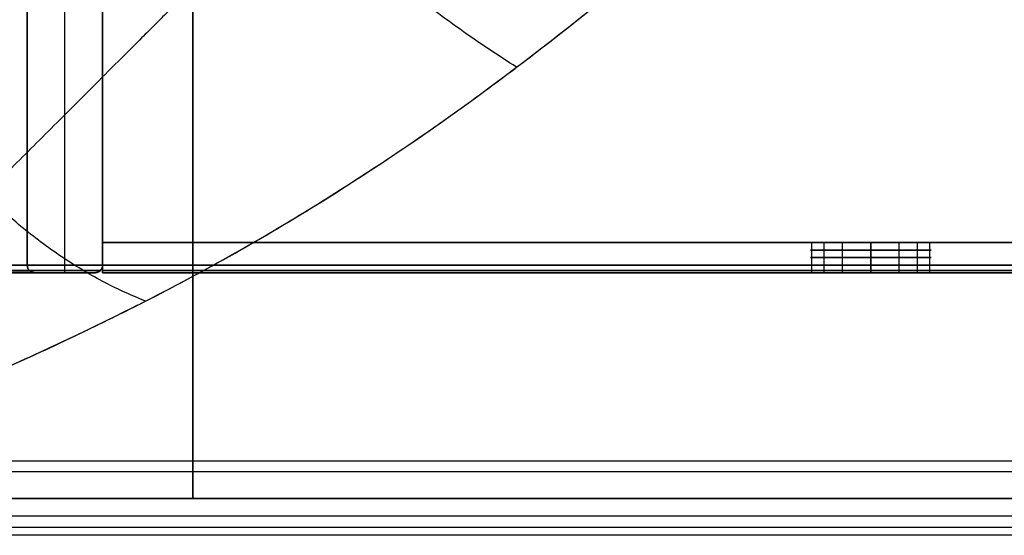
# Model space of a CAD drawing. Header units: millimetres. Extents: x -360 to 360, y 0 to 720.
# Tile 5 of 91: x -322 to -256, y 275 to 309. Entities that reach past the tile are written whole.
import ezdxf

# ---------------------------------------------------------------- set-up
doc = ezdxf.new("R2010")
doc.units = ezdxf.units.MM
doc.header["$MEASUREMENT"] = 0
for name, color, linetype in [('IGES LEVEL 14', 7, 'Continuous'), ('IGES LEVEL 20', 7, 'Continuous'), ('IGES LEVEL 27', 7, 'Continuous'), ('IGES LEVEL 28', 7, 'Continuous'), ('IGES LEVEL 32', 7, 'Continuous'), ('IGES LEVEL 36', 7, 'Continuous'), ('IGES LEVEL 38', 7, 'Continuous'), ('IGES LEVEL 5', 7, 'Continuous'), ('IGES LEVEL 6', 7, 'Continuous'), ('IGES LEVEL 9', 7, 'Continuous')]:
    doc.layers.add(name, color=color, linetype=linetype)

msp = doc.modelspace()

# ---------------------------------------------------------------- linework, layer by layer
at = {"layer": 'IGES LEVEL 14', "color": 252}
for centre, start, end in [((-320.5, 292.5), 180, 270), ((-316.5, 292.5), 270, 360)]:
    msp.add_arc(centre, 0.5, start, end, dxfattribs=at)
for points in [[(-318.5, 292, -295.879), (-318.5, 317, -295.879), (-318.5, 342, -295.879)], [(-318.5, 292, 295.879), (-318.5, 317, 295.879), (-318.5, 342, 295.879)], [(-321, 292.5, -294.789), (-321, 317, -294.789), (-321, 341.5, -294.789)], [(-321, 341.5, 294.789), (-321, 317, 294.789), (-321, 292.5, 294.789)], [(-321, 292.5, -294.789), (-321, 317, -294.789), (-321, 341.5, -294.789)], [(-321, 341.5, 294.789), (-321, 317, 294.789), (-321, 292.5, 294.789)], [(-321, 292.5), (-321, 317), (-321, 341.5)], [(-316, 341.5, -296.969), (-316, 317, -296.969), (-316, 292.5, -296.969)], [(-316, 292.5, 296.969), (-316, 317, 296.969), (-316, 341.5, 296.969)], [(-316, 292.5, 296.969), (-316, 317, 296.969), (-316, 341.5, 296.969)], [(-316, 341.5, -296.969), (-316, 317, -296.969), (-316, 292.5, -296.969)], [(-316, 292.5), (-316, 317), (-316, 341.5)], [(-321, 292.5, 294.789), (-321, 292.5), (-321, 292.5, -294.789)], [(-321, 292.5, 294.789), (-321, 292.5), (-321, 292.5, -294.789)], [(-316, 292.5, -296.969), (-316, 292.5), (-316, 292.5, 296.969)], [(-316, 292.5, -296.969), (-316, 292.5), (-316, 292.5, 296.969)], [(-320.817, 292.113, 294.869), (-320.817, 292.113), (-320.817, 292.113, -294.869)], [(-316.5, 292, -296.751), (-318.5, 292, -295.879), (-320.5, 292, -295.007)], [(-320.5, 292, 295.007), (-318.5, 292, 295.879), (-316.5, 292, 296.751)], [(-320.5, 292, -295.007), (-320.5, 292), (-320.5, 292, 295.007)], [(-320.5, 292, 295.007), (-318.5, 292, 295.879), (-316.5, 292, 296.751)], [(-316.5, 292, -296.751), (-318.5, 292, -295.879), (-320.5, 292, -295.007)], [(-320.5, 292), (-318.5, 292), (-316.5, 292)], [(-320.5, 292, -295.007), (-320.5, 292), (-320.5, 292, 295.007)], [(-318.5, 292, -295.879), (-318.5, 292), (-318.5, 292, 295.879)], [(-316.5, 292, 296.751), (-316.5, 292), (-316.5, 292, -296.751)], [(-316.5, 292, 296.751), (-316.5, 292), (-316.5, 292, -296.751)], [(-316.146, 292.146, 296.905), (-316.146, 292.146), (-316.146, 292.146, -296.905)]]:
    msp.add_open_spline(points, degree=2, dxfattribs=at)
at = {"layer": 'IGES LEVEL 14'}
for points in [[(-321, 292.5, -294.789), (-321, 317, -294.789), (-321, 341.5, -294.789)], [(-321, 341.5, 294.789), (-321, 317, 294.789), (-321, 292.5, 294.789)], [(-316, 341.5, -296.969), (-316, 317, -296.969), (-316, 292.5, -296.969)], [(-316, 292.5, 296.969), (-316, 317, 296.969), (-316, 341.5, 296.969)], [(-321, 292.5, 294.789), (-321, 292.5), (-321, 292.5, -294.789)], [(-316, 292.5, -296.969), (-316, 292.5), (-316, 292.5, 296.969)], [(-316.5, 292, -296.751), (-318.5, 292, -295.879), (-320.5, 292, -295.007)], [(-320.5, 292, 295.007), (-318.5, 292, 295.879), (-316.5, 292, 296.751)], [(-320.5, 292, -295.007), (-320.5, 292), (-320.5, 292, 295.007)], [(-316.5, 292, 296.751), (-316.5, 292), (-316.5, 292, -296.751)]]:
    msp.add_open_spline(points, degree=2, dxfattribs=at)
for points in [[(-320.5, 292, 295.007), (-320.793, 292, 294.88), (-321, 292.207, 294.789), (-321, 292.5, 294.789)], [(-321, 292.5, -294.789), (-321, 292.207, -294.789), (-320.793, 292, -294.88), (-320.5, 292, -295.007)], [(-316, 292.5, 296.969), (-316, 292.207, 296.969), (-316.207, 292, 296.879), (-316.5, 292, 296.751)], [(-316.5, 292, -296.751), (-316.207, 292, -296.879), (-316, 292.207, -296.969), (-316, 292.5, -296.969)]]:
    msp.add_rational_spline(points, [1, 0.804737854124, 0.804737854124, 1], degree=3, dxfattribs=at)
at = {"layer": 'IGES LEVEL 14', "color": 252}
for points in [[(-320.5, 292, -295.007), (-320.793, 292, -294.88), (-321, 292.207, -294.789), (-321, 292.5, -294.789)], [(-321, 292.5, 294.789), (-321, 292.207, 294.789), (-320.793, 292, 294.88), (-320.5, 292, 295.007)], [(-321, 292.5, -294.789), (-321, 292.207, -294.789), (-320.793, 292, -294.88), (-320.5, 292, -295.007)], [(-320.5, 292, 295.007), (-320.793, 292, 294.88), (-321, 292.207, 294.789), (-321, 292.5, 294.789)], [(-316, 292.5, -296.969), (-316, 292.207, -296.969), (-316.207, 292, -296.879), (-316.5, 292, -296.751)], [(-316.5, 292, 296.751), (-316.207, 292, 296.879), (-316, 292.207, 296.969), (-316, 292.5, 296.969)], [(-316.5, 292, -296.751), (-316.207, 292, -296.879), (-316, 292.207, -296.969), (-316, 292.5, -296.969)], [(-316, 292.5, 296.969), (-316, 292.207, 296.969), (-316.207, 292, 296.879), (-316.5, 292, 296.751)]]:
    msp.add_rational_spline(points, [1, 0.804737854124, 0.804737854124, 1], degree=3, dxfattribs=at)
at = {"layer": 'IGES LEVEL 20', "extrusion": (0, 1, 0)}
for centre, start, end in [((265, -286, 294), 270, 90), ((265, -286, 294), 90, 270), ((265, -286, 292), 270, 90), ((265, -286, 292), 90, 270)]:
    msp.add_arc(centre, 4, start, end, dxfattribs=at)
at = {"layer": 'IGES LEVEL 20', "color": 252, "extrusion": (0, 1, 0)}
for centre, start, end in [((265, -286, 294), 270, 90), ((265, -286, 294), 270, 90), ((265, -286, 293.5), 270, 90), ((265, -286, 294), 90, 270), ((265, -286, 294), 90, 270), ((265, -286, 293.5), 90, 270), ((265, -286, 293), 270, 90), ((265, -286, 293), 90, 270), ((265, -286, 292.5), 270, 90), ((265, -286, 292.5), 90, 270), ((265, -286, 292), 270, 90), ((265, -286, 292), 90, 270)]:
    msp.add_arc(centre, 4, start, end, dxfattribs=at)
at = {"layer": 'IGES LEVEL 20', "extrusion": (1, 0, 0)}
for centre, start, end in [((292.5, -295.5, -316), 180, 270), ((292.5, -276.5, -316), 90, 180)]:
    msp.add_arc(centre, 0.5, start, end, dxfattribs=at)
at = {"layer": 'IGES LEVEL 20', "color": 252, "extrusion": (1, 0, 0)}
for centre, start, end in [((292.5, -295.5, -316), 180, 270), ((292.5, -276.5, -316), 90, 180), ((292.5, -295.5, -316), 180, 270), ((292.5, -276.5, -316), 90, 180)]:
    msp.add_arc(centre, 0.5, start, end, dxfattribs=at)
at = {"layer": 'IGES LEVEL 20'}
for points in [[(-316, 341.5, -296), (-316, 317, -296), (-316, 292.5, -296)], [(-316, 292.5, -276), (-316, 317, -276), (-316, 341.5, -276)], [(-316, 294, -278), (-316, 317, -278), (-316, 340, -278)], [(-316, 340, -294), (-316, 317, -294), (-316, 294, -294)], [(-316, 294, -294), (-316, 294, -286), (-316, 294, -278)], [(-316, 294, -278), (0, 294, -278), (316, 294, -278)], [(-316, 294, -294), (0, 294, -294), (316, 294, -294)], [(-265, 294, -290), (-265, 293, -290), (-265, 292, -290)], [(-265, 292, -282), (-265, 293, -282), (-265, 294, -282)], [(-316, 292.5, -296), (0, 292.5, -296), (316, 292.5, -296)], [(316, 292.5, -276), (0, 292.5, -276), (-316, 292.5, -276)], [(-316, 292, -276.5), (0, 292, -276.5), (316, 292, -276.5)], [(-316, 292, -295.5), (-316, 292, -286), (-316, 292, -276.5)], [(316, 292, -295.5), (0, 292, -295.5), (-316, 292, -295.5)]]:
    msp.add_open_spline(points, degree=2, dxfattribs=at)
at = {"layer": 'IGES LEVEL 20', "color": 252}
for points in [[(-316, 292.5, -276), (-316, 317, -276), (-316, 341.5, -276)], [(-316, 341.5, -296), (-316, 317, -296), (-316, 292.5, -296)], [(-316, 341.5, -296), (-316, 317, -296), (-316, 292.5, -296)], [(-316, 292.5, -276), (-316, 317, -276), (-316, 341.5, -276)], [(-316, 340, -278), (-316, 317, -278), (-316, 294, -278)], [(-316, 294, -294), (-316, 317, -294), (-316, 340, -294)], [(-316, 294, -278), (-316, 317, -278), (-316, 340, -278)], [(-316, 340, -294), (-316, 317, -294), (-316, 294, -294)], [(-316, 294, -278), (-316, 294, -286), (-316, 294, -294)], [(-316, 292, -286), (-316, 293, -286), (-316, 294, -286)], [(316, 294, -278), (0, 294, -278), (-316, 294, -278)], [(-316, 294, -294), (-316, 294, -286), (-316, 294, -278)], [(-316, 294, -278), (0, 294, -278), (316, 294, -278)], [(316, 294, -294), (0, 294, -294), (-316, 294, -294)], [(-316, 294, -286), (-292.5, 294, -286), (-269, 294, -286)], [(-316, 294, -294), (0, 294, -294), (316, 294, -294)], [(-268.923, 292, -286.78), (-268.923, 293, -286.78), (-268.923, 294, -286.78)], [(-268.092, 292, -283.462), (-268.092, 293, -283.462), (-268.092, 294, -283.462)], [(-266.886, 292, -289.528), (-266.886, 293, -289.528), (-266.886, 294, -289.528)], [(-265, 292, -290), (-265, 293, -290), (-265, 294, -290)], [(-265, 294, -282), (-265, 293, -282), (-265, 292, -282)], [(-265, 292, -282), (-265, 293, -282), (-265, 294, -282)], [(-265, 294, -290), (-265, 293, -290), (-265, 292, -290)], [(-263.114, 292, -289.528), (-263.114, 293, -289.528), (-263.114, 294, -289.528)], [(-261.908, 292, -283.462), (-261.908, 293, -283.462), (-261.908, 294, -283.462)], [(-261.077, 292, -286.78), (-261.077, 293, -286.78), (-261.077, 294, -286.78)], [(-261, 294, -286), (0, 294, -286), (261, 294, -286)], [(-316, 292.5, -296), (0, 292.5, -296), (316, 292.5, -296)], [(-316, 292.5, -296), (0, 292.5, -296), (316, 292.5, -296)], [(316, 292.5, -276), (0, 292.5, -276), (-316, 292.5, -276)], [(316, 292.5, -276), (0, 292.5, -276), (-316, 292.5, -276)], [(316, 292.146, -295.854), (0, 292.146, -295.854), (-316, 292.146, -295.854)], [(316, 292.113, -276.183), (0, 292.113, -276.183), (-316, 292.113, -276.183)], [(-316, 292, -295.5), (-316, 292, -286), (-316, 292, -276.5)], [(316, 292, -295.5), (0, 292, -295.5), (-316, 292, -295.5)], [(-316, 292, -276.5), (0, 292, -276.5), (316, 292, -276.5)], [(-316, 292, -295.5), (-316, 292, -286), (-316, 292, -276.5)], [(-316, 292, -276.5), (0, 292, -276.5), (316, 292, -276.5)], [(316, 292, -295.5), (0, 292, -295.5), (-316, 292, -295.5)], [(-316, 292, -286), (-292.5, 292, -286), (-269, 292, -286)], [(-261, 292, -286), (0, 292, -286), (261, 292, -286)]]:
    msp.add_open_spline(points, degree=2, dxfattribs=at)
for points, knots in [([(-265, 292, -282), (-265.971, 292, -282), (-266.91, 292, -282.354), (-267.973, 292, -283.287), (-268.24, 292, -283.612), (-268.815, 292, -284.605), (-269, 292, -285.296), (-269, 292, -286.704), (-268.815, 292, -287.394), (-268.24, 292, -288.387), (-267.973, 292, -288.712), (-266.91, 292, -289.646), (-265.971, 292, -290), (-265, 292, -290)], [0, 0, 0, 0, 0.229258, 0.229258, 0.333762, 0.333762, 0.499994, 0.499994, 0.666123, 0.666123, 0.770728, 0.770728, 1, 1, 1, 1]), ([(-265, 292, -290), (-264.029, 292, -290), (-263.09, 292, -289.646), (-262.027, 292, -288.713), (-261.76, 292, -288.388), (-261.185, 292, -287.395), (-261, 292, -286.704), (-261, 292, -285.296), (-261.185, 292, -284.606), (-261.76, 292, -283.613), (-262.027, 292, -283.288), (-263.09, 292, -282.354), (-264.029, 292, -282), (-265, 292, -282)], [1, 1, 1, 1, 1.229258, 1.229258, 1.333762, 1.333762, 1.499994, 1.499994, 1.666123, 1.666123, 1.770728, 1.770728, 2, 2, 2, 2])]:
    msp.add_open_spline(points, degree=3, knots=knots, dxfattribs=at)
at = {"layer": 'IGES LEVEL 27'}
for points in [[(-310, 277, 297), (-310, 309.5, 297), (-310, 342, 297)], [(-310, 277, 315), (-310, 309.5, 315), (-310, 342, 315)], [(-310, 277, 297), (-310, 277, 306), (-310, 277, 315)], [(310, 277, 297), (0, 277, 297), (-310, 277, 297)], [(310, 277, 315), (0, 277, 315), (-310, 277, 315)]]:
    msp.add_open_spline(points, degree=2, dxfattribs=at)
at = {"layer": 'IGES LEVEL 27', "color": 255}
for points in [[(-310, 277, 315), (-310, 309.5, 315), (-310, 342, 315)], [(-310, 342, 297), (-310, 309.5, 297), (-310, 277, 297)], [(-310, 277, 306), (-310, 309.5, 306), (-310, 342, 306)], [(-310, 277, 297), (-310, 309.5, 297), (-310, 342, 297)], [(-310, 277, 315), (-310, 309.5, 315), (-310, 342, 315)], [(-310, 277, 297), (-310, 277, 306), (-310, 277, 315)], [(-310, 277, 315), (0, 277, 315), (310, 277, 315)], [(310, 277, 297), (0, 277, 297), (-310, 277, 297)], [(-310, 277, 306), (0, 277, 306), (310, 277, 306)], [(-310, 277, 297), (-310, 277, 306), (-310, 277, 315)], [(310, 277, 297), (0, 277, 297), (-310, 277, 297)], [(310, 277, 315), (0, 277, 315), (-310, 277, 315)]]:
    msp.add_open_spline(points, degree=2, dxfattribs=at)
at = {"layer": 'IGES LEVEL 28'}
for points in [[(-310, 277, -315), (-310, 309.5, -315), (-310, 342, -315)], [(-310, 277, -297), (-310, 309.5, -297), (-310, 342, -297)], [(-310, 277, -315), (-310, 277, -306), (-310, 277, -297)], [(310, 277, -315), (0, 277, -315), (-310, 277, -315)], [(310, 277, -297), (0, 277, -297), (-310, 277, -297)]]:
    msp.add_open_spline(points, degree=2, dxfattribs=at)
at = {"layer": 'IGES LEVEL 28', "color": 255}
for points in [[(-310, 277, -297), (-310, 309.5, -297), (-310, 342, -297)], [(-310, 342, -315), (-310, 309.5, -315), (-310, 277, -315)], [(-310, 277, -306), (-310, 309.5, -306), (-310, 342, -306)], [(-310, 277, -315), (-310, 309.5, -315), (-310, 342, -315)], [(-310, 277, -297), (-310, 309.5, -297), (-310, 342, -297)], [(-310, 277, -315), (-310, 277, -306), (-310, 277, -297)], [(-310, 277, -297), (0, 277, -297), (310, 277, -297)], [(310, 277, -315), (0, 277, -315), (-310, 277, -315)], [(-310, 277, -306), (0, 277, -306), (310, 277, -306)], [(-310, 277, -315), (-310, 277, -306), (-310, 277, -297)], [(310, 277, -315), (0, 277, -315), (-310, 277, -315)], [(310, 277, -297), (0, 277, -297), (-310, 277, -297)]]:
    msp.add_open_spline(points, degree=2, dxfattribs=at)
at = {"layer": 'IGES LEVEL 32'}
for points in [[(332.5, 277, -315), (0, 277, -315), (-332.5, 277, -315)], [(-332.5, 277, -333), (0, 277, -333), (332.5, 277, -333)]]:
    msp.add_open_spline(points, degree=2, dxfattribs=at)
at = {"layer": 'IGES LEVEL 32', "color": 255}
for points in [[(-332.5, 277, -333), (0, 277, -333), (332.5, 277, -333)], [(332.5, 277, -315), (0, 277, -315), (-332.5, 277, -315)], [(-332.5, 277, -324), (0, 277, -324), (332.5, 277, -324)], [(332.5, 277, -315), (0, 277, -315), (-332.5, 277, -315)], [(-332.5, 277, -333), (0, 277, -333), (332.5, 277, -333)]]:
    msp.add_open_spline(points, degree=2, dxfattribs=at)
at = {"layer": 'IGES LEVEL 36', "color": 253}
for points in [[(-360, 277), (0, 277), (360, 277)], [(341, 277, 335), (0, 277, 335), (-341, 277, 335)], [(-341, 277, -335), (0, 277, -335), (341, 277, -335)], [(-341, 277, 335), (0, 277, 335), (341, 277, 335)], [(341, 277, -335), (0, 277, -335), (-341, 277, -335)]]:
    msp.add_open_spline(points, degree=2, dxfattribs=at)
at = {"layer": 'IGES LEVEL 36'}
for points in [[(-341, 277, 335), (0, 277, 335), (341, 277, 335)], [(341, 277, -335), (0, 277, -335), (-341, 277, -335)]]:
    msp.add_open_spline(points, degree=2, dxfattribs=at)
at = {"layer": 'IGES LEVEL 38'}
for points, knots in [([(-154, 467, -223), (-156.249, 466.041, -223), (-158.907, 464.783, -223.031), (-163.587, 462.368, -223.178), (-165.263, 461.474, -223.244), (-167.959, 459.977, -223.375), (-168.889, 459.452, -223.425), (-170.329, 458.623, -223.508), (-170.817, 458.339, -223.538), (-171.561, 457.903, -223.584), (-171.936, 457.682, -223.608), (-172.379, 457.419, -223.637), (-172.601, 457.286, -223.652), (-172.697, 457.229, -223.659), (-172.761, 457.191, -223.663), (-172.806, 457.164, -223.666), (-175.221, 455.72, -223.829), (-177.887, 454.069, -224.035), (-182.315, 451.221, -224.44), (-183.862, 450.21, -224.591), (-186.293, 448.594, -224.845), (-187.122, 448.039, -224.935), (-188.392, 447.181, -225.077), (-189.034, 446.745, -225.149), (-189.795, 446.225, -225.238), (-190.179, 445.962, -225.283), (-190.372, 445.83, -225.306), (-190.454, 445.773, -225.316), (-190.509, 445.735, -225.322), (-190.548, 445.709, -225.327), (-194.896, 442.72, -225.844), (-199.988, 439.092, -226.524), (-208.805, 432.538, -227.938), (-211.939, 430.167, -228.476), (-216.93, 426.314, -229.405), (-218.641, 424.981, -229.735), (-221.278, 422.904, -230.263), (-222.169, 422.199, -230.445), (-223.523, 421.122, -230.727), (-224.204, 420.579, -230.87), (-225.006, 419.937, -231.04), (-225.409, 419.614, -231.127), (-225.611, 419.452, -231.17), (-225.698, 419.382, -231.189), (-225.755, 419.336, -231.201), (-225.794, 419.305, -231.21), (-235.596, 411.427, -233.326), (-246.218, 402.548, -236.025), (-262.78, 387.768, -241.321), (-268.401, 382.601, -243.295), (-276.851, 374.54, -246.623), (-279.671, 371.802, -247.793), (-283.884, 367.627, -249.648), (-285.286, 366.225, -250.282), (-287.382, 364.106, -251.26), (-288.428, 363.042, -251.755), (-289.645, 361.796, -252.344), (-290.166, 361.26, -252.599), (-290.513, 360.903, -252.77), (-290.695, 360.714, -252.86), (-296.105, 355.128, -255.539), (-300.729, 350.092, -258.131), (-306.817, 343.091, -261.907), (-308.705, 340.849, -263.148), (-311.341, 337.617, -264.968), (-312.186, 336.561, -265.569), (-313.407, 335.01, -266.458), (-314.006, 334.242, -266.9), (-314.587, 333.486, -267.338), (-314.971, 332.984, -267.628), (-315.149, 332.75, -267.764), (-316.946, 330.378, -269.143), (-318.492, 328.243, -270.397), (-320.728, 325.004, -272.318), (-321.459, 323.918, -272.966), (-322.534, 322.28, -273.948), (-322.877, 321.752, -274.265), (-323.624, 320.584, -274.969), (-323.987, 320.01, -275.317), (-325.745, 317.196, -277.029), (-326.977, 315.114, -278.319), (-328.603, 312.222, -280.116), (-329.107, 311.297, -280.692), (-329.812, 309.965, -281.52), (-330.152, 309.312, -281.925), (-330.527, 308.575, -282.381), (-330.683, 308.264, -282.573), (-330.786, 308.058, -282.7), (-330.831, 307.967, -282.756), (-331.792, 306.029, -283.948), (-332.662, 304.232, -285.096), (-333.911, 301.585, -286.859), (-334.318, 300.711, -287.454), (-334.914, 299.414, -288.356), (-335.208, 298.768, -288.809), (-335.544, 298.021, -289.343), (-335.687, 297.702, -289.573), (-335.781, 297.49, -289.726), (-335.825, 297.393, -289.797), (-336.692, 295.443, -291.213), (-337.421, 293.779, -292.517), (-338.401, 291.533, -294.424), (-338.708, 290.827, -295.051), (-339.142, 289.828, -295.978), (-339.352, 289.345, -296.438), (-339.586, 288.807, -296.969), (-339.7, 288.545, -297.233), (-339.749, 288.434, -297.346), (-339.781, 288.361, -297.421), (-339.792, 288.334, -297.448), (-342.401, 282.36, -303.587), (-344, 279.001, -310.376), (-344, 279, -318)], [0, 0, 0, 0, 0.03125, 0.03125, 0.046875, 0.046875, 0.054687, 0.054687, 0.058594, 0.058594, 0.060547, 0.061523, 0.062012, 0.062256, 0.062256, 0.0625, 0.0625, 0.09375, 0.09375, 0.109375, 0.109375, 0.117187, 0.117187, 0.121094, 0.123047, 0.124023, 0.124512, 0.124756, 0.124756, 0.125, 0.125, 0.1875, 0.1875, 0.21875, 0.21875, 0.234375, 0.234375, 0.242187, 0.242187, 0.246094, 0.248047, 0.249023, 0.249512, 0.249756, 0.249756, 0.25, 0.25, 0.375, 0.375, 0.4375, 0.4375, 0.46875, 0.46875, 0.484375, 0.484375, 0.492187, 0.496094, 0.498047, 0.498047, 0.5, 0.5, 0.5625, 0.5625, 0.59375, 0.59375, 0.609375, 0.609375, 0.617187, 0.621094, 0.621094, 0.625, 0.625, 0.65625, 0.65625, 0.671875, 0.671875, 0.679687, 0.679687, 0.6875, 0.6875, 0.71875, 0.71875, 0.734375, 0.734375, 0.742187, 0.746094, 0.748047, 0.748047, 0.75, 0.75, 0.78125, 0.78125, 0.796875, 0.796875, 0.804687, 0.808594, 0.810547, 0.810547, 0.8125, 0.8125, 0.84375, 0.84375, 0.859375, 0.859375, 0.867187, 0.871094, 0.873047, 0.874023, 0.874023, 0.875, 0.875, 1, 1, 1, 1]), ([(-342, 277, -318), (-342, 277, -314.21), (-341.17, 277.398, -310.616), (-338.806, 278.48, -305.498), (-337.831, 278.921, -303.837), (-336.106, 279.693, -301.411), (-335.486, 279.968, -300.613), (-334.493, 280.406, -299.432), (-333.981, 280.632, -298.846), (-333.445, 280.867, -298.265), (-333.083, 281.026, -297.88), (-332.885, 281.112, -297.674), (-331.327, 281.792, -296.072), (-329.873, 282.434, -294.729), (-327.618, 283.426, -292.828), (-326.853, 283.761, -292.213), (-325.69, 284.269, -291.318), (-325.105, 284.525, -290.877), (-324.514, 284.781, -290.446), (-324.119, 284.953, -290.161), (-323.935, 285.032, -290.03), (-322.016, 285.861, -288.676), (-320.281, 286.646, -287.486), (-317.636, 287.894, -285.723), (-316.303, 288.535, -284.846), (-314.731, 289.314, -283.833), (-313.94, 289.71, -283.328), (-313.544, 289.911, -283.077), (-313.374, 289.997, -282.969), (-313.26, 290.055, -282.897), (-313.213, 290.079, -282.868), (-308.888, 292.279, -280.136), (-304.691, 294.676, -277.551), (-298.524, 298.575, -273.825), (-296.489, 299.925, -272.608), (-293.471, 302.021, -270.821), (-292.471, 302.731, -270.232), (-290.98, 303.814, -269.357), (-290.237, 304.359, -268.922), (-289.374, 305.003, -268.418), (-289.005, 305.28, -268.203), (-288.759, 305.466, -268.06), (-288.646, 305.551, -267.994), (-284.276, 308.862, -265.454), (-279.843, 312.483, -262.947), (-272.843, 318.59, -259.182), (-270.452, 320.738, -257.926), (-266.773, 324.134, -256.05), (-265.532, 325.294, -255.425), (-263.646, 327.079, -254.491), (-262.697, 327.982, -254.025), (-261.739, 328.902, -253.56), (-261.098, 329.518, -253.25), (-260.791, 329.815, -253.103), (-249.686, 340.567, -247.777), (-239.196, 351.6, -243.489), (-224.389, 368.123, -238.132), (-219.604, 373.63, -236.526), (-212.691, 381.8, -234.359), (-210.43, 384.508, -233.677), (-207.108, 388.539, -232.711), (-206.012, 389.877, -232.399), (-204.386, 391.875, -231.944), (-203.577, 392.872, -231.72), (-202.641, 394.031, -231.465), (-202.175, 394.609, -231.339), (-201.943, 394.898, -231.276), (-201.827, 395.043, -231.245), (-201.777, 395.104, -231.232), (-201.744, 395.146, -231.223), (-201.736, 395.156, -231.22), (-195.346, 403.106, -229.504), (-189.576, 410.637, -228.149), (-179.258, 424.711, -225.987), (-174.709, 431.256, -225.181), (-162.856, 449.285, -223.383), (-157.353, 459.136, -223), (-154, 467, -223)], [0, 0, 0, 0, 0.0625, 0.0625, 0.09375, 0.09375, 0.109375, 0.109375, 0.117188, 0.121094, 0.121094, 0.125, 0.125, 0.15625, 0.15625, 0.171875, 0.171875, 0.179688, 0.183594, 0.183594, 0.1875, 0.1875, 0.21875, 0.21875, 0.234375, 0.242188, 0.246094, 0.248047, 0.249023, 0.249023, 0.25, 0.25, 0.3125, 0.3125, 0.34375, 0.34375, 0.359375, 0.359375, 0.367188, 0.371094, 0.373047, 0.373047, 0.375, 0.375, 0.4375, 0.4375, 0.46875, 0.46875, 0.484375, 0.484375, 0.492188, 0.496094, 0.496094, 0.5, 0.5, 0.625, 0.625, 0.6875, 0.6875, 0.71875, 0.71875, 0.734375, 0.734375, 0.742187, 0.746094, 0.748047, 0.749023, 0.749512, 0.749756, 0.749756, 0.75, 0.75, 0.8125, 0.8125, 0.875, 0.875, 1, 1, 1, 1])]:
    msp.add_open_spline(points, degree=3, knots=knots, dxfattribs=at)
at = {"layer": 'IGES LEVEL 38', "color": 253}
for points, knots in [([(-154, 467, -223), (-160.876, 464.069, -223), (-166.852, 460.724, -223.265), (-178.797, 453.582, -224.07), (-184.676, 449.745, -224.629), (-202.342, 437.602, -226.729), (-214.143, 428.668, -228.694), (-249.153, 400.531, -236.252), (-272.023, 379.999, -243.611), (-300.278, 350.818, -257.606), (-308.625, 341.36, -262.758), (-322.072, 323.614, -273.076), (-327.087, 315.324, -278.107), (-334.689, 300.382, -287.544), (-337.474, 293.645, -291.991), (-342.152, 282.93, -303), (-344, 279, -309.829), (-344, 279, -318)], [0, 0, 0, 0, 0.0221749, 0.0221749, 0.0443498, 0.0443498, 0.0886996, 0.0886996, 0.1773991, 0.1773991, 0.2217489, 0.2217489, 0.2660987, 0.2660987, 0.3104485, 0.3104485, 0.3547983, 0.3547983, 0.3547983, 0.3547983]), ([(-154, 467, -223), (-156.249, 466.041, -223), (-158.907, 464.783, -223.031), (-163.587, 462.368, -223.178), (-165.263, 461.474, -223.244), (-167.959, 459.977, -223.375), (-168.889, 459.452, -223.425), (-170.329, 458.623, -223.508), (-170.817, 458.339, -223.538), (-171.561, 457.903, -223.584), (-171.936, 457.682, -223.608), (-172.379, 457.419, -223.637), (-172.601, 457.286, -223.652), (-172.697, 457.229, -223.659), (-172.761, 457.191, -223.663), (-172.806, 457.164, -223.666), (-175.221, 455.72, -223.829), (-177.887, 454.069, -224.035), (-182.315, 451.221, -224.44), (-183.862, 450.21, -224.591), (-186.293, 448.594, -224.845), (-187.122, 448.039, -224.935), (-188.392, 447.181, -225.077), (-189.034, 446.745, -225.149), (-189.795, 446.225, -225.238), (-190.179, 445.962, -225.283), (-190.372, 445.83, -225.306), (-190.454, 445.773, -225.316), (-190.509, 445.735, -225.322), (-190.548, 445.709, -225.327), (-194.896, 442.72, -225.844), (-199.988, 439.092, -226.524), (-208.805, 432.538, -227.938), (-211.939, 430.167, -228.476), (-216.93, 426.314, -229.405), (-218.641, 424.981, -229.735), (-221.278, 422.904, -230.263), (-222.169, 422.199, -230.445), (-223.523, 421.122, -230.727), (-224.204, 420.579, -230.87), (-225.006, 419.937, -231.04), (-225.409, 419.614, -231.127), (-225.611, 419.452, -231.17), (-225.698, 419.382, -231.189), (-225.755, 419.336, -231.201), (-225.794, 419.305, -231.21), (-235.596, 411.427, -233.326), (-246.218, 402.548, -236.025), (-262.78, 387.768, -241.321), (-268.401, 382.601, -243.295), (-276.851, 374.54, -246.623), (-279.671, 371.802, -247.793), (-283.884, 367.627, -249.648), (-285.286, 366.225, -250.282), (-287.382, 364.106, -251.26), (-288.428, 363.042, -251.755), (-289.645, 361.796, -252.344), (-290.166, 361.26, -252.599), (-290.513, 360.903, -252.77), (-290.695, 360.714, -252.86), (-296.105, 355.128, -255.539), (-300.729, 350.092, -258.131), (-306.817, 343.091, -261.907), (-308.705, 340.849, -263.148), (-311.341, 337.617, -264.968), (-312.186, 336.561, -265.569), (-313.407, 335.01, -266.458), (-314.006, 334.242, -266.9), (-314.587, 333.486, -267.338), (-314.971, 332.984, -267.628), (-315.149, 332.75, -267.764), (-316.946, 330.378, -269.143), (-318.492, 328.243, -270.397), (-320.728, 325.004, -272.318), (-321.459, 323.918, -272.966), (-322.534, 322.28, -273.948), (-322.877, 321.752, -274.265), (-323.624, 320.584, -274.969), (-323.987, 320.01, -275.317), (-325.745, 317.196, -277.029), (-326.977, 315.114, -278.319), (-328.603, 312.222, -280.116), (-329.107, 311.297, -280.692), (-329.812, 309.965, -281.52), (-330.152, 309.312, -281.925), (-330.527, 308.575, -282.381), (-330.683, 308.264, -282.573), (-330.786, 308.058, -282.7), (-330.831, 307.967, -282.756), (-331.792, 306.029, -283.948), (-332.662, 304.232, -285.096), (-333.911, 301.585, -286.859), (-334.318, 300.711, -287.454), (-334.914, 299.414, -288.356), (-335.208, 298.768, -288.809), (-335.544, 298.021, -289.343), (-335.687, 297.702, -289.573), (-335.781, 297.49, -289.726), (-335.825, 297.393, -289.797), (-336.692, 295.443, -291.213), (-337.421, 293.779, -292.517), (-338.401, 291.533, -294.424), (-338.708, 290.827, -295.051), (-339.142, 289.828, -295.978), (-339.352, 289.345, -296.438), (-339.586, 288.807, -296.969), (-339.7, 288.545, -297.233), (-339.749, 288.434, -297.346), (-339.781, 288.361, -297.421), (-339.792, 288.334, -297.448), (-342.401, 282.36, -303.587), (-344, 279.001, -310.376), (-344, 279, -318)], [2, 2, 2, 2, 2.03125, 2.03125, 2.046875, 2.046875, 2.054687, 2.054687, 2.058594, 2.058594, 2.060547, 2.061523, 2.062012, 2.062256, 2.062256, 2.0625, 2.0625, 2.09375, 2.09375, 2.109375, 2.109375, 2.117187, 2.117187, 2.121094, 2.123047, 2.124023, 2.124512, 2.124756, 2.124756, 2.125, 2.125, 2.1875, 2.1875, 2.21875, 2.21875, 2.234375, 2.234375, 2.242187, 2.242187, 2.246094, 2.248047, 2.249023, 2.249512, 2.249756, 2.249756, 2.25, 2.25, 2.375, 2.375, 2.4375, 2.4375, 2.46875, 2.46875, 2.484375, 2.484375, 2.492187, 2.496094, 2.498047, 2.498047, 2.5, 2.5, 2.5625, 2.5625, 2.59375, 2.59375, 2.609375, 2.609375, 2.617187, 2.621094, 2.621094, 2.625, 2.625, 2.65625, 2.65625, 2.671875, 2.671875, 2.679687, 2.679687, 2.6875, 2.6875, 2.71875, 2.71875, 2.734375, 2.734375, 2.742187, 2.746094, 2.748047, 2.748047, 2.75, 2.75, 2.78125, 2.78125, 2.796875, 2.796875, 2.804687, 2.808594, 2.810547, 2.810547, 2.8125, 2.8125, 2.84375, 2.84375, 2.859375, 2.859375, 2.867187, 2.871094, 2.873047, 2.874023, 2.874023, 2.875, 2.875, 3, 3, 3, 3]), ([(-342, 277, -318), (-342, 277, -309.829), (-338.07, 278.848, -303), (-327.355, 283.526, -291.991), (-320.618, 286.311, -287.544), (-305.676, 293.913, -278.107), (-297.386, 298.928, -273.076), (-279.64, 312.375, -262.758), (-270.182, 320.722, -257.606), (-241.001, 348.977, -243.611), (-220.469, 371.847, -236.252), (-192.332, 406.857, -228.694), (-183.398, 418.658, -226.729), (-171.255, 436.324, -224.629), (-167.418, 442.203, -224.07), (-160.276, 454.148, -223.265), (-156.931, 460.124, -223), (-154, 467, -223)], [-0.3547983, -0.3547983, -0.3547983, -0.3547983, -0.3104485, -0.3104485, -0.2660987, -0.2660987, -0.2217489, -0.2217489, -0.1773991, -0.1773991, -0.0886996, -0.0886996, -0.0443498, -0.0443498, -0.0221749, -0.0221749, 0, 0, 0, 0]), ([(-342, 277, -318), (-342, 277, -314.21), (-341.17, 277.398, -310.616), (-338.806, 278.48, -305.498), (-337.831, 278.921, -303.837), (-336.106, 279.693, -301.411), (-335.486, 279.968, -300.613), (-334.493, 280.406, -299.432), (-333.981, 280.632, -298.846), (-333.445, 280.867, -298.265), (-333.083, 281.026, -297.88), (-332.885, 281.112, -297.674), (-331.327, 281.792, -296.072), (-329.873, 282.434, -294.729), (-327.618, 283.426, -292.828), (-326.853, 283.761, -292.213), (-325.69, 284.269, -291.318), (-325.105, 284.525, -290.877), (-324.514, 284.781, -290.446), (-324.119, 284.953, -290.161), (-323.935, 285.032, -290.03), (-322.016, 285.861, -288.676), (-320.281, 286.646, -287.486), (-317.636, 287.894, -285.723), (-316.303, 288.535, -284.846), (-314.731, 289.314, -283.833), (-313.94, 289.71, -283.328), (-313.544, 289.911, -283.077), (-313.374, 289.997, -282.969), (-313.26, 290.055, -282.897), (-313.213, 290.079, -282.868), (-308.888, 292.279, -280.136), (-304.691, 294.676, -277.551), (-298.524, 298.575, -273.825), (-296.489, 299.925, -272.608), (-293.471, 302.021, -270.821), (-292.471, 302.731, -270.232), (-290.98, 303.814, -269.357), (-290.237, 304.359, -268.922), (-289.374, 305.003, -268.418), (-289.005, 305.28, -268.203), (-288.759, 305.466, -268.06), (-288.646, 305.551, -267.994), (-284.276, 308.862, -265.454), (-279.843, 312.483, -262.947), (-272.843, 318.59, -259.182), (-270.452, 320.738, -257.926), (-266.773, 324.134, -256.05), (-265.532, 325.294, -255.425), (-263.646, 327.079, -254.491), (-262.697, 327.982, -254.025), (-261.739, 328.902, -253.56), (-261.098, 329.518, -253.25), (-260.791, 329.815, -253.103), (-249.686, 340.567, -247.777), (-239.196, 351.6, -243.489), (-224.389, 368.123, -238.132), (-219.604, 373.63, -236.526), (-212.691, 381.8, -234.359), (-210.43, 384.508, -233.677), (-207.108, 388.539, -232.711), (-206.012, 389.877, -232.399), (-204.386, 391.875, -231.944), (-203.577, 392.872, -231.72), (-202.641, 394.031, -231.465), (-202.175, 394.609, -231.339), (-201.943, 394.898, -231.276), (-201.827, 395.043, -231.245), (-201.777, 395.104, -231.232), (-201.744, 395.146, -231.223), (-201.736, 395.156, -231.22), (-195.346, 403.106, -229.504), (-189.576, 410.637, -228.149), (-179.258, 424.711, -225.987), (-174.709, 431.256, -225.181), (-162.856, 449.285, -223.383), (-157.353, 459.136, -223), (-154, 467, -223)], [0, 0, 0, 0, 0.0625, 0.0625, 0.09375, 0.09375, 0.109375, 0.109375, 0.117188, 0.121094, 0.121094, 0.125, 0.125, 0.15625, 0.15625, 0.171875, 0.171875, 0.179688, 0.183594, 0.183594, 0.1875, 0.1875, 0.21875, 0.21875, 0.234375, 0.242188, 0.246094, 0.248047, 0.249023, 0.249023, 0.25, 0.25, 0.3125, 0.3125, 0.34375, 0.34375, 0.359375, 0.359375, 0.367188, 0.371094, 0.373047, 0.373047, 0.375, 0.375, 0.4375, 0.4375, 0.46875, 0.46875, 0.484375, 0.484375, 0.492188, 0.496094, 0.496094, 0.5, 0.5, 0.625, 0.625, 0.6875, 0.6875, 0.71875, 0.71875, 0.734375, 0.734375, 0.742187, 0.746094, 0.748047, 0.749023, 0.749512, 0.749756, 0.749756, 0.75, 0.75, 0.8125, 0.8125, 0.875, 0.875, 1, 1, 1, 1])]:
    msp.add_open_spline(points, degree=3, knots=knots, dxfattribs=at)
msp.add_rational_spline([(-154, 467, -223), (-158.909, 462.091, -223), (-163.567, 457.433, -223.196), (-173.118, 447.882, -223.837), (-177.984, 443.016, -224.294), (-192.927, 428.073, -226.051), (-203.337, 417.663, -227.741), (-235.128, 385.872, -234.39), (-257.177, 363.823, -241.046), (-286.283, 334.717, -254.066), (-295.452, 325.548, -259.008), (-311.472, 309.528, -269.388), (-318.265, 302.735, -274.779), (-329.43, 291.57, -285.353), (-333.911, 287.089, -290.561), (-340.969, 280.031, -302.695), (-343.414, 277.586, -309.756), (-343.414, 277.586, -318)], [1, 0.999981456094, 0.999745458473, 0.999123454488, 0.998725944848, 0.997313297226, 0.996087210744, 0.991033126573, 0.986271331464, 0.968967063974, 0.961228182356, 0.941382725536, 0.929496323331, 0.905231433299, 0.892530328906, 0.866723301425, 0.853412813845, 0.853553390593], degree=3, knots=[0, 0, 0, 0, 0.0221749, 0.0221749, 0.0443498, 0.0443498, 0.0886996, 0.0886996, 0.1773991, 0.1773991, 0.2217489, 0.2217489, 0.2660987, 0.2660987, 0.3104485, 0.3104485, 0.3547983, 0.3547983, 0.3547983, 0.3547983], dxfattribs=at)
for points, weights in [([(-288.513, 305.652, -267.917), (-304.982, 316.018, -259.963), (-315.348, 332.487, -267.917)], [1, 0.902610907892, 1]), ([(-313.147, 290.112, -282.826), (-325.877, 295.123, -276.606), (-330.888, 307.853, -282.826)], [1, 0.83472775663, 1])]:
    msp.add_rational_spline(points, weights, degree=2, dxfattribs=at)
at = {"layer": 'IGES LEVEL 38'}
for points in [[(-341.5, 279.5, -338), (0, 279.5, -338), (341.5, 279.5, -338)], [(344, 277, -340.5), (0, 277, -340.5), (-344, 277, -340.5)], [(342, 277, -318), (0, 277, -318), (-342, 277, -318)], [(342, 277, -335.5), (0, 277, -335.5), (-342, 277, -335.5)]]:
    msp.add_open_spline(points, degree=2, dxfattribs=at)
at = {"layer": 'IGES LEVEL 38', "color": 253}
for points in [[(-341.5, 279.5, -338), (0, 279.5, -338), (341.5, 279.5, -338)], [(-341.5, 279.5, -338), (0, 279.5, -338), (341.5, 279.5, -338)], [(342.232, 278.768, -339.768), (0, 278.768, -339.768), (-342.232, 278.768, -339.768)], [(-344, 277, -340.5), (0, 277, -340.5), (344, 277, -340.5)], [(344, 277, -340.5), (0, 277, -340.5), (-344, 277, -340.5)], [(342, 277, -318), (0, 277, -318), (-342, 277, -318)], [(-342, 277, -335.5), (0, 277, -335.5), (342, 277, -335.5)], [(342, 277, -318), (0, 277, -318), (-342, 277, -318)], [(-342, 277, -326.75), (0, 277, -326.75), (342, 277, -326.75)], [(342, 277, -335.5), (0, 277, -335.5), (-342, 277, -335.5)], [(345.178, 275.822, -340.205), (0, 275.822, -340.205), (-345.178, 275.822, -340.205)], [(346.452, 274.548, -338.488), (0, 274.548, -338.488), (-346.452, 274.548, -338.488)], [(345.933, 275.067, -336.414), (0, 275.067, -336.414), (-345.933, 275.067, -336.414)]]:
    msp.add_open_spline(points, degree=2, dxfattribs=at)
at = {"layer": 'IGES LEVEL 5', "color": 252}
for points in [[(-318.5, 292, -295.879), (-318.5, 317, -295.879), (-318.5, 342, -295.879)], [(-321, 341.5, -294.789), (-321, 317, -294.789), (-321, 292.5, -294.789)], [(-321, 341.5, -294.789), (-321, 317, -294.789), (-321, 292.5, -294.789)], [(-316, 292.5, -296.969), (-316, 317, -296.969), (-316, 341.5, -296.969)], [(-316, 292.5, -296.969), (-316, 317, -296.969), (-316, 341.5, -296.969)], [(-321, 292.5, -294.789), (-337.351, 292.5, -309.979), (-353.702, 292.5, -325.168)], [(-321, 292.5, -294.789), (-337.351, 292.5, -309.979), (-353.702, 292.5, -325.168)], [(-350.298, 292.5, -328.832), (-333.149, 292.5, -312.9), (-316, 292.5, -296.969)], [(-350.298, 292.5, -328.832), (-333.149, 292.5, -312.9), (-316, 292.5, -296.969)], [(-320.817, 292.113, -294.869), (-337.197, 292.113, -310.086), (-353.577, 292.113, -325.302)], [(-353.361, 292, -325.535), (-336.931, 292, -310.271), (-320.5, 292, -295.007)], [(-353.361, 292, -325.535), (-336.931, 292, -310.271), (-320.5, 292, -295.007)], [(-316.5, 292, -296.751), (-333.569, 292, -312.608), (-350.639, 292, -328.465)], [(-316.5, 292, -296.751), (-333.569, 292, -312.608), (-350.639, 292, -328.465)], [(-316.146, 292.146, -296.905), (-333.272, 292.146, -312.815), (-350.398, 292.146, -328.724)], [(-320.5, 292, -295.007), (-318.5, 292, -295.879), (-316.5, 292, -296.751)], [(-320.5, 292, -295.007), (-318.5, 292, -295.879), (-316.5, 292, -296.751)]]:
    msp.add_open_spline(points, degree=2, dxfattribs=at)
at = {"layer": 'IGES LEVEL 5'}
for points in [[(-321, 341.5, -294.789), (-321, 317, -294.789), (-321, 292.5, -294.789)], [(-316, 292.5, -296.969), (-316, 317, -296.969), (-316, 341.5, -296.969)], [(-321, 292.5, -294.789), (-337.351, 292.5, -309.979), (-353.702, 292.5, -325.168)], [(-350.298, 292.5, -328.832), (-333.149, 292.5, -312.9), (-316, 292.5, -296.969)], [(-353.361, 292, -325.535), (-336.931, 292, -310.271), (-320.5, 292, -295.007)], [(-316.5, 292, -296.751), (-333.569, 292, -312.608), (-350.639, 292, -328.465)], [(-320.5, 292, -295.007), (-318.5, 292, -295.879), (-316.5, 292, -296.751)]]:
    msp.add_open_spline(points, degree=2, dxfattribs=at)
for points in [[(-320.5, 292, -295.007), (-320.793, 292, -294.88), (-321, 292.207, -294.789), (-321, 292.5, -294.789)], [(-316, 292.5, -296.969), (-316, 292.207, -296.969), (-316.207, 292, -296.879), (-316.5, 292, -296.751)]]:
    msp.add_rational_spline(points, [1, 0.804737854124, 0.804737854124, 1], degree=3, dxfattribs=at)
at = {"layer": 'IGES LEVEL 5', "color": 252}
for points in [[(-321, 292.5, -294.789), (-321, 292.207, -294.789), (-320.793, 292, -294.88), (-320.5, 292, -295.007)], [(-320.5, 292, -295.007), (-320.793, 292, -294.88), (-321, 292.207, -294.789), (-321, 292.5, -294.789)], [(-316.5, 292, -296.751), (-316.207, 292, -296.879), (-316, 292.207, -296.969), (-316, 292.5, -296.969)], [(-316, 292.5, -296.969), (-316, 292.207, -296.969), (-316.207, 292, -296.879), (-316.5, 292, -296.751)]]:
    msp.add_rational_spline(points, [1, 0.804737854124, 0.804737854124, 1], degree=3, dxfattribs=at)
at = {"layer": 'IGES LEVEL 6', "color": 252}
for points in [[(-318.5, 292, 295.879), (-318.5, 317, 295.879), (-318.5, 342, 295.879)], [(-321, 292.5, 294.789), (-321, 317, 294.789), (-321, 341.5, 294.789)], [(-321, 292.5, 294.789), (-321, 317, 294.789), (-321, 341.5, 294.789)], [(-316, 341.5, 296.969), (-316, 317, 296.969), (-316, 292.5, 296.969)], [(-316, 341.5, 296.969), (-316, 317, 296.969), (-316, 292.5, 296.969)], [(-353.702, 292.5, 325.168), (-337.351, 292.5, 309.979), (-321, 292.5, 294.789)], [(-353.702, 292.5, 325.168), (-337.351, 292.5, 309.979), (-321, 292.5, 294.789)], [(-316, 292.5, 296.969), (-333.149, 292.5, 312.9), (-350.298, 292.5, 328.832)], [(-316, 292.5, 296.969), (-333.149, 292.5, 312.9), (-350.298, 292.5, 328.832)], [(-353.577, 292.113, 325.302), (-337.197, 292.113, 310.086), (-320.817, 292.113, 294.869)], [(-320.5, 292, 295.007), (-336.931, 292, 310.271), (-353.361, 292, 325.535)], [(-320.5, 292, 295.007), (-336.931, 292, 310.271), (-353.361, 292, 325.535)], [(-350.639, 292, 328.465), (-333.569, 292, 312.608), (-316.5, 292, 296.751)], [(-350.639, 292, 328.465), (-333.569, 292, 312.608), (-316.5, 292, 296.751)], [(-350.398, 292.146, 328.724), (-333.272, 292.146, 312.815), (-316.146, 292.146, 296.905)], [(-316.5, 292, 296.751), (-318.5, 292, 295.879), (-320.5, 292, 295.007)], [(-316.5, 292, 296.751), (-318.5, 292, 295.879), (-320.5, 292, 295.007)]]:
    msp.add_open_spline(points, degree=2, dxfattribs=at)
at = {"layer": 'IGES LEVEL 6'}
for points in [[(-321, 292.5, 294.789), (-321, 317, 294.789), (-321, 341.5, 294.789)], [(-316, 341.5, 296.969), (-316, 317, 296.969), (-316, 292.5, 296.969)], [(-353.702, 292.5, 325.168), (-337.351, 292.5, 309.979), (-321, 292.5, 294.789)], [(-316, 292.5, 296.969), (-333.149, 292.5, 312.9), (-350.298, 292.5, 328.832)], [(-320.5, 292, 295.007), (-336.931, 292, 310.271), (-353.361, 292, 325.535)], [(-350.639, 292, 328.465), (-333.569, 292, 312.608), (-316.5, 292, 296.751)], [(-316.5, 292, 296.751), (-318.5, 292, 295.879), (-320.5, 292, 295.007)]]:
    msp.add_open_spline(points, degree=2, dxfattribs=at)
for points in [[(-321, 292.5, 294.789), (-321, 292.207, 294.789), (-320.793, 292, 294.88), (-320.5, 292, 295.007)], [(-316.5, 292, 296.751), (-316.207, 292, 296.879), (-316, 292.207, 296.969), (-316, 292.5, 296.969)]]:
    msp.add_rational_spline(points, [1, 0.804737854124, 0.804737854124, 1], degree=3, dxfattribs=at)
at = {"layer": 'IGES LEVEL 6', "color": 252}
for points in [[(-320.5, 292, 295.007), (-320.793, 292, 294.88), (-321, 292.207, 294.789), (-321, 292.5, 294.789)], [(-321, 292.5, 294.789), (-321, 292.207, 294.789), (-320.793, 292, 294.88), (-320.5, 292, 295.007)], [(-316, 292.5, 296.969), (-316, 292.207, 296.969), (-316.207, 292, 296.879), (-316.5, 292, 296.751)], [(-316.5, 292, 296.751), (-316.207, 292, 296.879), (-316, 292.207, 296.969), (-316, 292.5, 296.969)]]:
    msp.add_rational_spline(points, [1, 0.804737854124, 0.804737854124, 1], degree=3, dxfattribs=at)
at = {"layer": 'IGES LEVEL 9', "extrusion": (0, 1, 0)}
for centre, start, end in [((265, 286, 294), 270, 90), ((265, 286, 294), 90, 270), ((265, 286, 292), 270, 90), ((265, 286, 292), 90, 270)]:
    msp.add_arc(centre, 4, start, end, dxfattribs=at)
at = {"layer": 'IGES LEVEL 9', "color": 252, "extrusion": (0, 1, 0)}
for centre, start, end in [((265, 286, 294), 270, 90), ((265, 286, 294), 270, 90), ((265, 286, 293.5), 270, 90), ((265, 286, 294), 90, 270), ((265, 286, 294), 90, 270), ((265, 286, 293.5), 90, 270), ((265, 286, 293), 270, 90), ((265, 286, 293), 90, 270), ((265, 286, 292.5), 270, 90), ((265, 286, 292.5), 90, 270), ((265, 286, 292), 270, 90), ((265, 286, 292), 90, 270)]:
    msp.add_arc(centre, 4, start, end, dxfattribs=at)
at = {"layer": 'IGES LEVEL 9', "extrusion": (1, 0, 0)}
for centre, start, end in [((292.5, 276.5, -316), 180, 270), ((292.5, 295.5, -316), 90, 180)]:
    msp.add_arc(centre, 0.5, start, end, dxfattribs=at)
at = {"layer": 'IGES LEVEL 9', "color": 252, "extrusion": (1, 0, 0)}
for centre, start, end in [((292.5, 276.5, -316), 180, 270), ((292.5, 295.5, -316), 90, 180), ((292.5, 276.5, -316), 180, 270), ((292.5, 295.5, -316), 90, 180)]:
    msp.add_arc(centre, 0.5, start, end, dxfattribs=at)
at = {"layer": 'IGES LEVEL 9'}
for points in [[(-316, 341.5, 276), (-316, 317, 276), (-316, 292.5, 276)], [(-316, 292.5, 296), (-316, 317, 296), (-316, 341.5, 296)], [(-316, 294, 294), (-316, 317, 294), (-316, 340, 294)], [(-316, 340, 278), (-316, 317, 278), (-316, 294, 278)], [(-316, 294, 278), (-316, 294, 286), (-316, 294, 294)], [(-316, 294, 294), (0, 294, 294), (316, 294, 294)], [(-316, 294, 278), (0, 294, 278), (316, 294, 278)], [(-265, 294, 282), (-265, 293, 282), (-265, 292, 282)], [(-265, 292, 290), (-265, 293, 290), (-265, 294, 290)], [(-316, 292.5, 276), (0, 292.5, 276), (316, 292.5, 276)], [(316, 292.5, 296), (0, 292.5, 296), (-316, 292.5, 296)], [(-316, 292, 295.5), (0, 292, 295.5), (316, 292, 295.5)], [(-316, 292, 276.5), (-316, 292, 286), (-316, 292, 295.5)], [(316, 292, 276.5), (0, 292, 276.5), (-316, 292, 276.5)]]:
    msp.add_open_spline(points, degree=2, dxfattribs=at)
at = {"layer": 'IGES LEVEL 9', "color": 252}
for points in [[(-316, 292.5, 296), (-316, 317, 296), (-316, 341.5, 296)], [(-316, 341.5, 276), (-316, 317, 276), (-316, 292.5, 276)], [(-316, 341.5, 276), (-316, 317, 276), (-316, 292.5, 276)], [(-316, 292.5, 296), (-316, 317, 296), (-316, 341.5, 296)], [(-316, 340, 294), (-316, 317, 294), (-316, 294, 294)], [(-316, 294, 278), (-316, 317, 278), (-316, 340, 278)], [(-316, 294, 294), (-316, 317, 294), (-316, 340, 294)], [(-316, 340, 278), (-316, 317, 278), (-316, 294, 278)], [(-316, 294, 294), (-316, 294, 286), (-316, 294, 278)], [(-316, 292, 286), (-316, 293, 286), (-316, 294, 286)], [(316, 294, 294), (0, 294, 294), (-316, 294, 294)], [(-316, 294, 278), (-316, 294, 286), (-316, 294, 294)], [(-316, 294, 294), (0, 294, 294), (316, 294, 294)], [(316, 294, 278), (0, 294, 278), (-316, 294, 278)], [(-316, 294, 286), (-292.5, 294, 286), (-269, 294, 286)], [(-316, 294, 278), (0, 294, 278), (316, 294, 278)], [(-268.923, 292, 285.22), (-268.923, 293, 285.22), (-268.923, 294, 285.22)], [(-268.092, 292, 288.538), (-268.092, 293, 288.538), (-268.092, 294, 288.538)], [(-266.886, 292, 282.472), (-266.886, 293, 282.472), (-266.886, 294, 282.472)], [(-265, 292, 282), (-265, 293, 282), (-265, 294, 282)], [(-265, 294, 290), (-265, 293, 290), (-265, 292, 290)], [(-265, 292, 290), (-265, 293, 290), (-265, 294, 290)], [(-265, 294, 282), (-265, 293, 282), (-265, 292, 282)], [(-263.114, 292, 282.472), (-263.114, 293, 282.472), (-263.114, 294, 282.472)], [(-261.908, 292, 288.538), (-261.908, 293, 288.538), (-261.908, 294, 288.538)], [(-261.077, 292, 285.22), (-261.077, 293, 285.22), (-261.077, 294, 285.22)], [(-261, 294, 286), (0, 294, 286), (261, 294, 286)], [(-316, 292.5, 276), (0, 292.5, 276), (316, 292.5, 276)], [(-316, 292.5, 276), (0, 292.5, 276), (316, 292.5, 276)], [(316, 292.5, 296), (0, 292.5, 296), (-316, 292.5, 296)], [(316, 292.5, 296), (0, 292.5, 296), (-316, 292.5, 296)], [(316, 292.146, 276.146), (0, 292.146, 276.146), (-316, 292.146, 276.146)], [(316, 292.113, 295.817), (0, 292.113, 295.817), (-316, 292.113, 295.817)], [(-316, 292, 276.5), (-316, 292, 286), (-316, 292, 295.5)], [(316, 292, 276.5), (0, 292, 276.5), (-316, 292, 276.5)], [(-316, 292, 295.5), (0, 292, 295.5), (316, 292, 295.5)], [(-316, 292, 276.5), (-316, 292, 286), (-316, 292, 295.5)], [(-316, 292, 295.5), (0, 292, 295.5), (316, 292, 295.5)], [(316, 292, 276.5), (0, 292, 276.5), (-316, 292, 276.5)], [(-316, 292, 286), (-292.5, 292, 286), (-269, 292, 286)], [(-261, 292, 286), (0, 292, 286), (261, 292, 286)]]:
    msp.add_open_spline(points, degree=2, dxfattribs=at)
for points, knots in [([(-265, 292, 290), (-265.971, 292, 290), (-266.91, 292, 289.646), (-267.973, 292, 288.713), (-268.24, 292, 288.388), (-268.815, 292, 287.395), (-269, 292, 286.704), (-269, 292, 285.296), (-268.815, 292, 284.606), (-268.24, 292, 283.613), (-267.973, 292, 283.288), (-266.91, 292, 282.354), (-265.971, 292, 282), (-265, 292, 282)], [0, 0, 0, 0, 0.229258, 0.229258, 0.333762, 0.333762, 0.499994, 0.499994, 0.666123, 0.666123, 0.770728, 0.770728, 1, 1, 1, 1]), ([(-265, 292, 282), (-264.029, 292, 282), (-263.09, 292, 282.354), (-262.027, 292, 283.287), (-261.76, 292, 283.612), (-261.185, 292, 284.605), (-261, 292, 285.296), (-261, 292, 286.704), (-261.185, 292, 287.394), (-261.76, 292, 288.387), (-262.027, 292, 288.712), (-263.09, 292, 289.646), (-264.029, 292, 290), (-265, 292, 290)], [1, 1, 1, 1, 1.229258, 1.229258, 1.333762, 1.333762, 1.499994, 1.499994, 1.666123, 1.666123, 1.770728, 1.770728, 2, 2, 2, 2])]:
    msp.add_open_spline(points, degree=3, knots=knots, dxfattribs=at)

doc.saveas('drawing.dxf')
